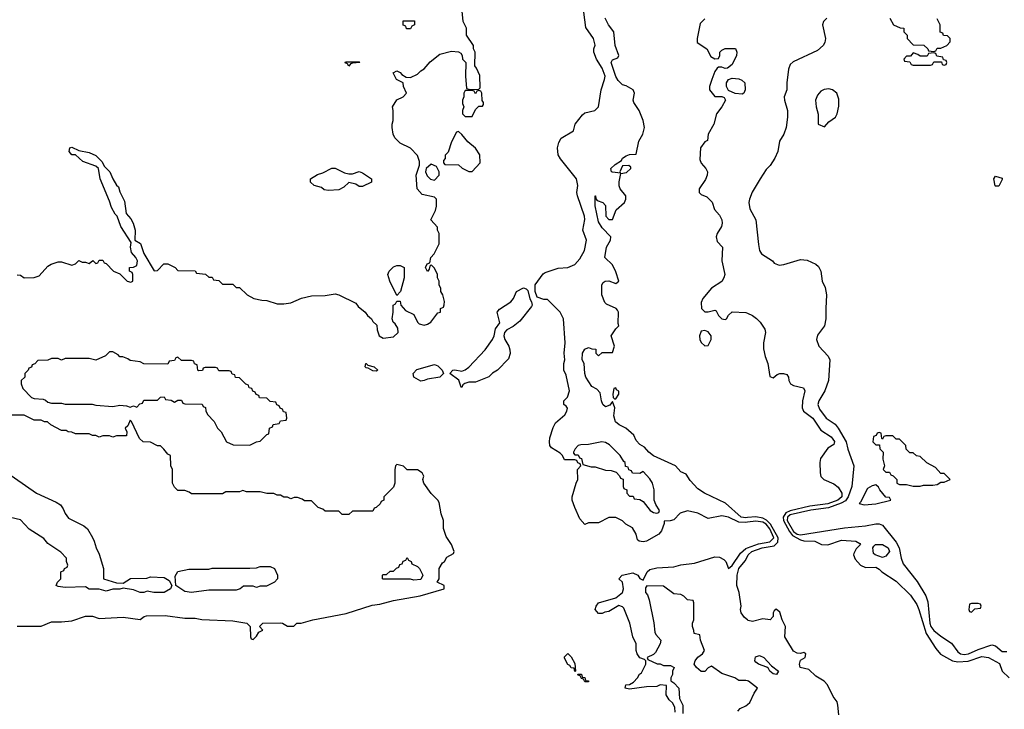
# Model space of a CAD drawing. Header units: inches. Extents: x 2348352 to 2479776, y 460422 to 613655.
# Tile 217 of 256: x 2385745 to 2391502, y 551426 to 555460. Entities that reach past the tile are written whole.
import ezdxf

# ---------------------------------------------------------------- set-up
doc = ezdxf.new("R2010")
doc.units = ezdxf.units.IN
doc.header["$MEASUREMENT"] = 0
doc.layers.add('C3585', color=7, linetype='Continuous')
doc.layers.add('C3595', color=7, linetype='Continuous')

msp = doc.modelspace()

# ---------------------------------------------------------------- linework, layer by layer
at = {"layer": 'C3585', "color": 4}
for points, elevation in [([(2385730, 553967.3), (2385750, 553966), (2385771, 553951), (2385830, 553953), (2385858.4, 553961.6), (2385910, 554018), (2385928, 554030), (2385970, 554044.7), (2385990, 554044.7), (2386050, 554024.7), (2386070, 554032), (2386090, 554051.3), (2386110, 554042), (2386130, 554042), (2386150, 554034), (2386172, 554052), (2386190, 554034), (2386202, 554038), (2386210, 554054), (2386230, 554054), (2386238, 554038), (2386250, 554034), (2386294, 553990), (2386330, 553974), (2386374, 553930), (2386395.3, 553924.7), (2386406, 553930), (2386406, 553970), (2386402, 553982), (2386386, 553990), (2386386, 554010), (2386410, 554012), (2386430, 554022), (2386434, 554050), (2386424, 554070), (2386398, 554098), (2386392.3, 554130), (2386397.2, 554157.2), (2386336, 554250), (2386314, 554310), (2386302, 554322), (2386280.9, 554360.9), (2386270, 554398), (2386214.5, 554530), (2386205.2, 554590), (2386190, 554602.7), (2386114, 554630), (2386070, 554669.2), (2386049, 554670), (2386034, 554690), (2386038, 554710), (2386050, 554714.8), (2386090, 554696), (2386150, 554683), (2386190, 554664.9), (2386224.7, 554630), (2386241.4, 554601.4), (2386270.8, 554570), (2386288.4, 554528.4), (2386310, 554492), (2386322, 554482), (2386330, 554454), (2386358, 554398), (2386367.5, 554327.5), (2386395.2, 554295.2), (2386407.7, 554270), (2386419.1, 554230), (2386418, 554170), (2386450.5, 554150.5), (2386470, 554092), (2386530, 553992), (2386550, 553994), (2386588.4, 554031.6), (2386610, 554032), (2386654, 554010), (2386670, 553994), (2386771.6, 553991.6), (2386778, 553978), (2386831.6, 553971.6), (2386850, 553954), (2386870, 553954), (2386878, 553938), (2386910, 553934), (2386930, 553914), (2386990, 553914), (2387010, 553894), (2387030, 553894), (2387074, 553850), (2387114, 553830), (2387159.6, 553819.6), (2387190, 553818), (2387250, 553798), (2387290, 553798), (2387330, 553804.7), (2387392, 553832), (2387450, 553844.7), (2387530, 553846), (2387590, 553856), (2387611.1, 553851.1), (2387710, 553802), (2387723.5, 553783.5), (2387764.7, 553750), (2387778, 553730), (2387802, 553710), (2387810, 553694), (2387832.7, 553672.7), (2387834, 553646), (2387846, 553610), (2387870, 553598), (2387930, 553606), (2387958, 553630), (2387956.4, 553656.4), (2387940.4, 553680.4), (2387928, 553690), (2387922, 553710), (2387928.7, 553750), (2387928, 553790), (2387942, 553798), (2387950, 553814), (2387970, 553814), (2387974, 553790), (2387999.6, 553759.6), (2388050, 553736), (2388070.7, 553690.7), (2388080.7, 553680.7), (2388110, 553674), (2388130, 553678.8), (2388149.5, 553690.5), (2388190, 553744.7), (2388206, 553750), (2388206, 553770), (2388222, 553778), (2388227.3, 553792.7), (2388228, 553812), (2388219, 553850), (2388208, 553870), (2388207.3, 553887.3), (2388198, 553910), (2388198, 553930), (2388188, 553950), (2388188, 553970), (2388170, 554006), (2388150, 554026), (2388142, 554018), (2388139.6, 554000.4), (2388130, 553988), (2388118, 554010), (2388127.3, 554032.7), (2388142, 554038), (2388148, 554070), (2388168, 554090), (2388198, 554150), (2388198, 554210), (2388188.4, 554228.4), (2388187.3, 554247.3), (2388148, 554290), (2388176.4, 554343.6), (2388182, 554370), (2388182, 554410), (2388170, 554422), (2388098, 554438), (2388068, 554470), (2388062, 554550), (2388082, 554610), (2388082, 554630), (2388070, 554666), (2388028.9, 554708.9), (2387970, 554738), (2387938, 554770), (2387928, 554790), (2387922, 554830), (2387922, 554850), (2387929, 554870), (2387928.9, 554928.9), (2387924, 554950), (2387949.3, 554990.7), (2387986, 555010), (2388006, 555030), (2387988, 555070), (2387986, 555090), (2387948, 555110), (2387928, 555150), (2387950, 555162), (2387970, 555152), (2387979.6, 555139.6), (2388003.6, 555123.6), (2388030, 555122), (2388070, 555142), (2388090, 555162), (2388110, 555172), (2388145.6, 555214.4), (2388202, 555258), (2388270, 555276), (2388311.3, 555271.3), (2388323.6, 555263.6), (2388331.6, 555251.6), (2388334, 555230), (2388354, 555210), (2388352, 555130), (2388358, 555058), (2388370, 555054), (2388427.3, 555052.7), (2388438, 555062), (2388434.6, 555134.6), (2388416.4, 555176.4), (2388406, 555190), (2388408, 555270), (2388398, 555290), (2388398, 555310), (2388358, 555370), (2388358, 555410), (2388338, 555450), (2388329, 555530)], 52), ([(2390000, 552520.6), (2389990, 552519.5), (2389950, 552521.5), (2389890, 552549.7), (2389850, 552558.7), (2389770, 552542), (2389710, 552574), (2389650, 552586.6), (2389606, 552574), (2389570, 552535.3), (2389548.4, 552528.4), (2389514, 552526), (2389514, 552514), (2389498, 552470), (2389482, 552450), (2389410.5, 552409.5), (2389390, 552405.2), (2389366, 552410), (2389358, 552418), (2389348.7, 552450), (2389328.7, 552488.7), (2389289.1, 552509.1), (2389270, 552528), (2389230, 552548), (2389190, 552548), (2389130, 552518), (2389070, 552518), (2389050, 552508), (2389020.4, 552540.4), (2388990, 552606), (2388975.3, 552650), (2388975.3, 552670), (2388998, 552750), (2389008, 552770), (2389006, 552830), (2389026, 552850), (2389022, 552862), (2389007.3, 552867.3), (2389002, 552882), (2388990, 552886), (2388930, 552886), (2388918, 552910), (2388904.7, 552924.7), (2388855.1, 552955.1), (2388845.2, 552970), (2388842.7, 552990), (2388844.8, 553015.2), (2388864.5, 553075.5), (2388878.6, 553101.4), (2388931.9, 553148.1), (2388944, 553170), (2388948, 553188), (2388940.4, 553200.4), (2388926, 553210), (2388926, 553230), (2388948.7, 553251.3), (2388959, 553290), (2388940.2, 553380.2), (2388926.6, 553410), (2388926, 553450), (2388933.2, 553470), (2388929.2, 553510), (2388935.1, 553570), (2388923.7, 553710), (2388905.2, 553750), (2388830, 553824), (2388810, 553822.7), (2388770, 553838), (2388759, 553870), (2388759, 553910), (2388805.9, 553974.1), (2388818, 553982), (2388893.7, 554006.3), (2388950, 554010.3), (2388990, 554027.7), (2389019.5, 554060.5), (2389046.3, 554110), (2389058, 554170), (2389038.4, 554230), (2389049.4, 554290.6), (2389047, 554310), (2389006, 554430), (2389002.7, 554450), (2389009.2, 554490), (2389000.9, 554530), (2388906.2, 554646.2), (2388894, 554670), (2388888.7, 554710), (2388897.5, 554742.5), (2388910, 554766.4), (2388983.7, 554810), (2388993.2, 554850), (2389035.5, 554904.5), (2389050, 554916), (2389108, 554930), (2389129, 554950), (2389145.2, 555050), (2389165.1, 555110), (2389167.3, 555130), (2389150, 555176), (2389117.6, 555230), (2389101.2, 555270), (2389101.2, 555290), (2389109.3, 555310.7), (2389100.7, 555350), (2389054.9, 555414.9), (2389036.9, 555550)], 48), ([(2390000, 552548.1), (2389990, 552547.2), (2389962.9, 552550), (2389871.2, 552631.2), (2389748, 552690), (2389710, 552715.3), (2389664.7, 552764.7), (2389642, 552802), (2389610, 552815.3), (2389579, 552850), (2389449.8, 552909.8), (2389423.7, 552930), (2389398.9, 552958.9), (2389370, 552975.3), (2389350, 552998), (2389335.3, 553030), (2389289, 553070), (2389250, 553089.4), (2389228.3, 553108.3), (2389218, 553142), (2389224, 553190), (2389210, 553226), (2389195.3, 553204.7), (2389170, 553195.3), (2389155.3, 553210), (2389146.6, 553230), (2389138.4, 553278.4), (2389118.4, 553298.4), (2389090, 553314), (2389055.3, 553370), (2389049.4, 553390), (2389045.2, 553450), (2389034, 553470), (2389035.3, 553510), (2389050, 553532), (2389070, 553542), (2389090, 553534), (2389112.7, 553532.7), (2389114, 553510), (2389130, 553494), (2389150, 553514), (2389210, 553514), (2389222, 553550), (2389204, 553610), (2389230, 553652), (2389248, 553670), (2389244, 553684), (2389245.2, 553750), (2389240.2, 553760.2), (2389231.7, 553771.7), (2389176, 553796), (2389165.6, 553805.6), (2389148, 553850), (2389148, 553910), (2389156.4, 553923.6), (2389168.4, 553931.6), (2389190, 553932), (2389230, 553918), (2389248, 553930), (2389230, 553986), (2389210, 554026), (2389166, 554070), (2389176, 554130), (2389199, 554170), (2389201.2, 554190), (2389150, 554242), (2389130, 554278), (2389109.2, 554370.8), (2389108.7, 554430), (2389112, 554430), (2389112.7, 554412.7), (2389122, 554402), (2389154, 554390), (2389170, 554374), (2389172, 554310), (2389190, 554292), (2389210, 554292), (2389232.9, 554347.1), (2389282, 554390), (2389289, 554410), (2389288.7, 554430), (2389255.3, 554470), (2389249.1, 554489.1), (2389249, 554511), (2389260.4, 554559.6), (2389293.6, 554566.4), (2389318, 554590), (2389318, 554598), (2389307.3, 554607.3), (2389270, 554606), (2389254, 554570), (2389258, 554562), (2389210, 554568), (2389206, 554570), (2389202, 554590), (2389226.3, 554613.7), (2389263.1, 554636.9), (2389269, 554650), (2389290, 554664.7), (2389310, 554672), (2389350, 554674), (2389364, 554750), (2389389, 554790), (2389397.2, 554830), (2389389.4, 554870), (2389367, 554930), (2389335.5, 554975.5), (2389332.7, 554990), (2389339.3, 555030), (2389332.7, 555050), (2389290, 555074), (2389270, 555079), (2389243.9, 555103.9), (2389230, 555128.7), (2389202.7, 555210), (2389210, 555224.7), (2389242, 555238), (2389248.7, 555250), (2389226, 555310), (2389218, 555390), (2389188, 555430), (2389168, 555470)], 44), ([(2389750, 555466), (2389722.8, 555437.2), (2389706, 555350), (2389706.4, 555326.4), (2389762, 555290), (2389785.4, 555245.4), (2389810, 555232), (2389830, 555234), (2389838, 555250), (2389838, 555270), (2389850, 555282), (2389868.9, 555291.1), (2389930, 555292), (2389938, 555270), (2389936, 555250), (2389910, 555198), (2389883.6, 555176.4), (2389870, 555175.3), (2389850, 555182), (2389830, 555182), (2389822.8, 555177.2), (2389810, 555158), (2389791.3, 555110), (2389778, 555070), (2389778, 555050), (2389810, 555011.3), (2389851.1, 555011.1), (2389864.7, 555004.7), (2389871, 554990), (2389850.4, 554949.6), (2389818.8, 554910), (2389804, 554850), (2389771, 554790), (2389766.4, 554753.6), (2389750, 554745.2), (2389726.4, 554710), (2389722, 554642), (2389730, 554621), (2389756, 554590), (2389766, 554570), (2389764.7, 554550), (2389754.8, 554525.2), (2389718, 554470), (2389718, 554450), (2389730, 554438), (2389763.5, 554423.5), (2389793.7, 554393.7), (2389807.3, 554350), (2389836.4, 554316.4), (2389850.4, 554290.4), (2389852.7, 554270), (2389848, 554250), (2389823, 554210), (2389816.3, 554190), (2389822.5, 554162.5), (2389854, 554130), (2389851, 554050), (2389867.3, 553970), (2389862.8, 553950), (2389850.6, 553929.4), (2389790, 553889), (2389739.1, 553830), (2389730, 553806), (2389730.7, 553770.7), (2389750, 553751), (2389770, 553751), (2389810, 553762), (2389818, 553758), (2389831.3, 553730), (2389850, 553711.3), (2389870, 553706), (2389878, 553710), (2389889.1, 553730.9), (2389910, 553751.3), (2389990, 553747.7), (2390000, 553743.4)], 44), ([(2385730, 551912), (2385870, 551912), (2385930, 551938), (2385990, 551938), (2386050, 551944.7), (2386130, 551970.7), (2386170, 551970.7), (2386210, 551958), (2386350, 551966), (2386450, 551951), (2386471.6, 551968.4), (2386486.2, 551973.8), (2386595.8, 551975.8), (2386710, 551958.4), (2386770, 551958.4), (2386810, 551952.4), (2386990, 551943), (2387072, 551930), (2387092, 551910), (2387094, 551850), (2387098, 551838), (2387110, 551834), (2387130, 551854), (2387143.1, 551876.9), (2387166, 551890), (2387146, 551910), (2387166, 551930), (2387270, 551932), (2387282, 551930), (2387310, 551912), (2387347.3, 551912.7), (2387366, 551930), (2387390, 551930.5), (2387458, 551950), (2387653.8, 551986.2), (2387805.4, 552034.6), (2387850, 552040.5), (2387930, 552063), (2388086, 552090), (2388226, 552130), (2388226, 552150), (2388186, 552170), (2388198, 552190), (2388198, 552250), (2388216.4, 552283.6), (2388228.4, 552291.6), (2388243.1, 552316.9), (2388282, 552338), (2388286, 552350), (2388268.7, 552390), (2388238, 552438), (2388223.1, 552483.1), (2388222, 552530), (2388209.1, 552569.1), (2388196.5, 552636.5), (2388188.7, 552650), (2388150, 552688.7), (2388108.7, 552750), (2388102, 552770), (2388108, 552790), (2388098, 552810), (2388070, 552828), (2388010, 552828), (2387988.7, 552848.7), (2387950, 552858), (2387942, 552850), (2387938, 552830), (2387938, 552750), (2387930, 552726), (2387874, 552670), (2387874, 552650), (2387858, 552642), (2387852.7, 552627.3), (2387830, 552606), (2387818, 552602), (2387810, 552586), (2387690, 552586), (2387670, 552566), (2387630, 552566), (2387610, 552586), (2387530, 552586), (2387516.4, 552596.4), (2387490, 552606), (2387450, 552646), (2387410, 552646), (2387396.4, 552656.4), (2387370, 552666), (2387350, 552666), (2387330, 552658), (2387310, 552668), (2387290, 552668), (2387270, 552678), (2387250, 552678), (2387230, 552688), (2387190, 552688), (2387150, 552698), (2387070, 552698), (2387050, 552706), (2387030, 552698), (2386950, 552698), (2386930, 552686), (2386750, 552686), (2386736.4, 552696.4), (2386710, 552706), (2386670, 552706), (2386650, 552726), (2386638, 552750), (2386638, 552830), (2386628, 552850), (2386626, 552910), (2386610, 552918), (2386588.4, 552948.4), (2386567.3, 552967.3), (2386550, 552968), (2386510, 552988), (2386466, 552990), (2386446, 553010), (2386398, 553110), (2386390, 553118), (2386376, 553084), (2386362, 553070), (2386372, 553050), (2386370, 553026), (2386310, 553026), (2386290, 553018), (2386270, 553026), (2386230, 553026), (2386210, 553018), (2386190, 553028), (2386170, 553028), (2386150, 553038), (2386070, 553038), (2386050, 553048), (2386028.9, 553048.9), (2386016.4, 553056.4), (2385990, 553058), (2385926, 553090), (2385907.3, 553107.3), (2385890, 553108), (2385870, 553118), (2385830, 553118), (2385770, 553146), (2385690, 553146)], 52), ([(2385650, 552824.7), (2385842, 552690), (2385958, 552638), (2385982.5, 552622.5), (2385999.5, 552599.5), (2386010, 552571.3), (2386030, 552544.7), (2386119.8, 552499.8), (2386141, 552481), (2386170, 552432), (2386181, 552410), (2386190.9, 552370.9), (2386210, 552334), (2386234.8, 552250), (2386234, 552190), (2386310, 552166), (2386350, 552164.7), (2386391.6, 552191.6), (2386487.3, 552192.7), (2386510, 552202), (2386590, 552198), (2386618.8, 552178.8), (2386634, 552150), (2386626, 552130), (2386590, 552109.5), (2386529.5, 552109.5), (2386490, 552117.2), (2386470.4, 552109.6), (2386450, 552109.4), (2386410, 552126), (2386350, 552135.3), (2386330.6, 552129.4), (2386290, 552129.3), (2386250, 552118), (2386210, 552129.3), (2386150, 552129.3), (2386130, 552142), (2386010, 552139), (2385970, 552144), (2385958, 552150), (2385966, 552170), (2385986, 552190), (2385986, 552230), (2386002, 552238), (2386006, 552250), (2386022, 552258), (2386026, 552270), (2386018, 552290), (2386018, 552310), (2385984.7, 552344.7), (2385910, 552395.3), (2385885.6, 552425.6), (2385800.2, 552480.2), (2385750, 552534), (2385690, 552549.2)], 52), ([(2389578, 551410), (2389576.4, 551436.4), (2389563.1, 551463.1), (2389542, 551482), (2389524, 551510), (2389526, 551566), (2389490, 551568.7), (2389470, 551559), (2389410, 551557.2), (2389310, 551544), (2389286, 551550), (2389288, 551570), (2389310, 551572), (2389334.6, 551585.4), (2389358, 551610), (2389368.9, 551631.1), (2389380.4, 551639.6), (2389406, 551690), (2389406, 551710), (2389398, 551718), (2389370, 551728), (2389355.3, 551750), (2389349.3, 551770), (2389349, 551809), (2389329.4, 551849.4), (2389312.7, 551930), (2389277.6, 552017.6), (2389270, 552025.2), (2389247.1, 552032.9), (2389190, 551999), (2389165.4, 551994.6), (2389150, 551986), (2389130, 551986), (2389109, 552010), (2389115.3, 552030), (2389128.7, 552050), (2389230, 552078.8), (2389268.7, 552110), (2389275.3, 552130), (2389268.7, 552170), (2389248, 552190), (2389268, 552210), (2389330, 552225.5), (2389358.8, 552210), (2389370, 552191.3), (2389390, 552182), (2389414, 552230), (2389430, 552243.1), (2389470, 552252.9), (2389570, 552259.3), (2389610, 552271.8), (2389690, 552280.4), (2389810, 552317.8), (2389836.9, 552316.9), (2389862.9, 552302.9), (2389873.4, 552290), (2389890, 552250.8), (2389910, 552268), (2389960, 552340), (2389990, 552366.5), (2390000, 552370.3)], 48), ([(2390000, 551948.8), (2389982.9, 551962.9), (2389964, 551990), (2389959, 552010), (2389964, 552030), (2389952.3, 552110), (2389937.2, 552150), (2389939.6, 552210), (2389949.8, 552250), (2389986, 552294), (2390000, 552320.4)], 44), ([(2390000, 551592), (2389990, 551595.3), (2389950, 551595.3), (2389926, 551610), (2389850, 551635.3), (2389790, 551678), (2389771.1, 551668.9), (2389750, 551648), (2389730, 551648), (2389702, 551670), (2389688, 551690), (2389695.3, 551710), (2389709, 551731), (2389738, 551750), (2389748, 551770), (2389726, 551830), (2389722, 551862), (2389688.7, 551868.7), (2389687.3, 551887.3), (2389678, 551910), (2389678, 551930), (2389686, 551950), (2389686, 552050), (2389682, 552062), (2389650, 552066), (2389628.4, 552088.4), (2389610, 552098), (2389570, 552102), (2389510, 552146), (2389412, 552148), (2389403.6, 552136.4), (2389404.7, 552110), (2389415.9, 552095.9), (2389425.8, 552065.8), (2389452.3, 551932.3), (2389458, 551878), (2389464.4, 551864.4), (2389494, 551830), (2389490.6, 551810), (2389462, 551758), (2389450, 551746), (2389414, 551730), (2389418, 551718), (2389472.7, 551692.7), (2389490, 551692), (2389510, 551682), (2389550, 551682), (2389571.6, 551671.6), (2389562, 551650), (2389562, 551630), (2389552, 551610), (2389552.7, 551592.7), (2389570, 551582), (2389598, 551550), (2389602, 551490), (2389622, 551450), (2389622, 551402)], 48), ([(2389944.7, 551415.3), (2389958, 551430), (2389990, 551446), (2390000, 551454.3)], 48)]:
    msp.add_lwpolyline(points, dxfattribs=dict(at, elevation=elevation))
for points, elevation in [([(2388030, 555406), (2388007.3, 555407.3), (2388002, 555422), (2387987.3, 555427.3), (2387987.3, 555452.7), (2388052.7, 555452.7), (2388054, 555430), (2388038, 555422)], 52), ([(2387670, 555189), (2387662, 555202), (2387647.3, 555207.3), (2387650, 555214), (2387730, 555214), (2387734, 555210), (2387690, 555206), (2387678, 555202)], 52), ([(2389970, 555024), (2389928.9, 555028.9), (2389890, 555046), (2389878, 555070), (2389878, 555090), (2389888.9, 555111.1), (2389910, 555118), (2389950, 555114.8), (2389967.1, 555107.1), (2389984.7, 555090), (2389986, 555050), (2389978, 555030)], 44), ([(2388430, 555046), (2388418, 555042), (2388410, 555026), (2388402, 555042), (2388390, 555046), (2388350, 555046), (2388342, 555030), (2388342, 555010), (2388334, 554990), (2388334, 554970), (2388342, 554950), (2388334, 554930), (2388334, 554910), (2388350, 554894), (2388390, 554894), (2388410, 554934), (2388430, 554954), (2388450, 554954), (2388456.4, 554963.6), (2388456.4, 554976.4), (2388448, 554988), (2388446, 555030), (2388442, 555042)], 52), ([(2388310, 554806), (2388298, 554802), (2388270, 554746), (2388250, 554686), (2388232.7, 554667.3), (2388232, 554648), (2388223.6, 554636.4), (2388223.6, 554623.6), (2388230, 554614), (2388310, 554611.3), (2388331.1, 554591.1), (2388370, 554572), (2388390, 554572), (2388436.4, 554623.6), (2388435.3, 554670), (2388410, 554708), (2388365.6, 554745.6), (2388330, 554788)], 52), ([(2388150, 554615.3), (2388122, 554590), (2388118, 554570), (2388126.8, 554546.8), (2388147.1, 554527.1), (2388170, 554522), (2388198, 554550), (2388198, 554570), (2388182, 554602)], 52), ([(2387670, 554558), (2387690, 554558), (2387730, 554571.3), (2387750, 554564.7), (2387802, 554530), (2387802, 554510), (2387750, 554484), (2387730, 554485.2), (2387710, 554499), (2387670, 554508.7), (2387639.8, 554480.2), (2387610, 554465.2), (2387550, 554461.2), (2387525.6, 554465.6), (2387510, 554478), (2387466, 554490), (2387446, 554510), (2387446, 554530), (2387485.2, 554554.8), (2387516.5, 554563.5), (2387570, 554592), (2387590, 554591.3), (2387644.5, 554564.5)], 52), ([(2387950, 553846), (2387909, 553930), (2387898, 553970), (2387906, 553990), (2387930, 554014), (2387950, 554022), (2387970, 554022), (2387992, 554010), (2387992, 553950), (2387972, 553870)], 52), ([(2388410, 553339.3), (2388370, 553339.5), (2388347.5, 553332.5), (2388336, 553324), (2388330, 553309), (2388326, 553310), (2388311.8, 553351.8), (2388259, 553390), (2388278, 553410), (2388290, 553412), (2388330, 553403.8), (2388350, 553412.2), (2388371.7, 553428.3), (2388466, 553530), (2388509.5, 553590), (2388519.3, 553610), (2388527.3, 553652.7), (2388552.5, 553687.5), (2388537.2, 553750), (2388550, 553766), (2388616, 553810), (2388631.5, 553828.5), (2388650, 553870.7), (2388690, 553891.3), (2388706, 553886), (2388716, 553876), (2388726.8, 553826.8), (2388738, 553810), (2388741, 553790), (2388738, 553782), (2388670, 553696), (2388630, 553665.2), (2388593.2, 553646.8), (2388578.8, 553630), (2388576.3, 553610), (2388582, 553590), (2388604.9, 553550), (2388610.6, 553530), (2388613.2, 553506.8), (2388603.4, 553476.6), (2388538, 553410), (2388510, 553393.2), (2388488.2, 553371.8)], 48), ([(2389750, 553642), (2389730, 553638), (2389718.8, 553610), (2389721, 553590), (2389730, 553572), (2389750, 553552), (2389770, 553554), (2389788.7, 553590), (2389788.7, 553610), (2389770, 553635.3)], 44), ([(2386290, 553518), (2386270, 553518), (2386245.4, 553494.6), (2386190, 553468), (2386150, 553478), (2386010, 553478), (2385990, 553468), (2385970, 553478), (2385930, 553478), (2385910, 553468), (2385850, 553466), (2385832.7, 553447.3), (2385818, 553442), (2385812.7, 553427.3), (2385798, 553422), (2385794, 553410), (2385774, 553390), (2385774, 553370), (2385754, 553350), (2385754, 553330), (2385763.6, 553303.6), (2385814, 553250), (2385830, 553244.7), (2385881, 553241), (2385895.3, 553235.3), (2385910, 553222), (2385930, 553218), (2385990, 553218), (2386010, 553211.3), (2386168.4, 553211.6), (2386190, 553204.7), (2386290, 553198), (2386330, 553204.7), (2386370, 553202), (2386390, 553194), (2386410, 553202), (2386430, 553194), (2386447.3, 553212.7), (2386462, 553218), (2386470, 553234), (2386550, 553234), (2386567.3, 553252.7), (2386590, 553254), (2386598, 553238), (2386630, 553234), (2386650, 553222), (2386670, 553234), (2386690, 553234), (2386698, 553218), (2386710, 553214), (2386811.6, 553211.6), (2386818, 553198), (2386831.6, 553191.6), (2386832.7, 553172.7), (2386842, 553150), (2386882, 553110), (2386902, 553070), (2386922, 553050), (2386954, 552990), (2386992.7, 552972.7), (2387090, 552972), (2387110, 552982), (2387128.4, 552991.6), (2387150, 552994), (2387190, 553034), (2387202, 553038), (2387206, 553070), (2387222, 553078), (2387227.3, 553092.7), (2387262, 553098), (2387270, 553114), (2387302, 553118), (2387306, 553130), (2387302, 553162), (2387287.3, 553167.3), (2387282, 553182), (2387267.3, 553187.3), (2387262, 553202), (2387247.3, 553207.3), (2387242, 553222), (2387210, 553226), (2387190, 553246), (2387147.3, 553247.3), (2387142, 553262), (2387127.3, 553267.3), (2387122, 553282), (2387107.3, 553287.3), (2387102, 553302), (2387087.3, 553307.3), (2387082, 553322), (2387067.3, 553327.3), (2387030, 553366), (2387007.3, 553367.3), (2387002, 553382), (2386987.3, 553387.3), (2386982, 553402), (2386970, 553406), (2386910, 553406), (2386902, 553422), (2386890, 553426), (2386830, 553426), (2386818, 553422), (2386812.7, 553407.3), (2386790, 553406), (2386786, 553410), (2386782, 553442), (2386767.3, 553447.3), (2386762, 553462), (2386750, 553466), (2386690, 553466), (2386670, 553486), (2386658, 553482), (2386650, 553466), (2386618, 553462), (2386610, 553446), (2386470, 553448), (2386450, 553458), (2386390, 553466), (2386376.4, 553476.4), (2386347.3, 553487.3), (2386330, 553488), (2386320.4, 553500.4)], 52), ([(2387830, 553405.2), (2387810, 553406), (2387782, 553422), (2387770, 553424), (2387764, 553430), (2387768, 553450), (2387771.3, 553450), (2387779.6, 553439.6), (2387818, 553430), (2387838, 553410)], 48), ([(2388090, 553345.2), (2388049.6, 553369.6), (2388045.1, 553390), (2388066.3, 553413.7), (2388170, 553442.4), (2388190, 553434.9), (2388214, 553410), (2388222.8, 553390), (2388201, 553370), (2388130, 553358), (2388110, 553348.7)], 48), ([(2389230, 553306), (2389218, 553302), (2389212, 553270), (2389214, 553250), (2389222, 553242), (2389230, 553242), (2389248, 553270), (2389247.3, 553287.3), (2389235.3, 553295.3)], 44), ([(2389148.2, 552991.8), (2389070, 552976), (2389026.4, 552973.6), (2389011.1, 552968.9), (2388992, 552950), (2388982, 552930), (2388983.6, 552923.6), (2388990, 552914), (2389010, 552914), (2389018, 552898), (2389030, 552894), (2389038, 552858), (2389085.4, 552845.4), (2389110, 552844.7), (2389170, 552824.7), (2389203.6, 552823.6), (2389232.7, 552812.7), (2389252.7, 552792.7), (2389258, 552778), (2389272.7, 552772.7), (2389274, 552730), (2389278, 552718), (2389294, 552710), (2389294, 552690), (2389310, 552674), (2389332.7, 552672.7), (2389338, 552658), (2389370, 552654), (2389390, 552642), (2389432, 552590), (2389450, 552578), (2389470, 552574), (2389482, 552578), (2389486, 552590), (2389464, 552624), (2389454, 552650), (2389454, 552710), (2389444, 552750), (2389430, 552775.3), (2389390, 552818), (2389370, 552806), (2389327.3, 552807.3), (2389322, 552822), (2389307.3, 552827.3), (2389302, 552842), (2389287.3, 552847.3), (2389286, 552870), (2389276.4, 552876.4), (2389255.3, 552910), (2389193.5, 552973.5), (2389170, 552987.3)], 48), ([(2388050, 552182), (2388030, 552188), (2387870, 552188), (2387866, 552190), (2387866, 552210), (2387870, 552214), (2387890, 552214), (2387910, 552234), (2387930, 552234), (2387947.3, 552252.7), (2387962, 552258), (2387967.3, 552272.7), (2387982, 552278), (2387987.3, 552292.7), (2388002, 552298), (2388010, 552314), (2388018, 552298), (2388034, 552290), (2388038, 552278), (2388070, 552262), (2388082, 552250), (2388102, 552210), (2388090, 552186)], 52), ([(2387130, 552138), (2387110, 552146), (2387052.7, 552147.3), (2387034, 552130), (2387010, 552124), (2386850, 552122.7), (2386750, 552109.4), (2386710, 552115.1), (2386658, 552150), (2386654.6, 552205.4), (2386670, 552232), (2386734.6, 552245.4), (2386850, 552246), (2386870, 552251.3), (2387090, 552252), (2387130, 552254), (2387150, 552262), (2387210, 552262), (2387234, 552250), (2387252, 552210), (2387252, 552190), (2387234, 552170), (2387187.3, 552147.3), (2387150, 552146)], 52), ([(2388990, 551648), (2388986, 551666), (2388970, 551668), (2388962, 551682), (2388950, 551688.7), (2388930, 551726), (2388930, 551734), (2388950, 551752), (2388970, 551734), (2388990, 551694), (2388994, 551650)], 48), ([(2389050, 551586), (2389042, 551602), (2389030, 551606), (2389022, 551622), (2389010, 551626), (2389007.3, 551632.7), (2389030, 551632), (2389034, 551614), (2389050, 551612), (2389054, 551594), (2389070, 551592), (2389070, 551586)], 48)]:
    msp.add_lwpolyline(points, close=True, dxfattribs=dict(at, elevation=elevation))
at = {"layer": 'C3595', "color": 4}
for points, elevation in [([(2390464, 555470), (2390444, 555450), (2390438, 555430), (2390457, 555350), (2390453, 555327), (2390443, 555310), (2390410, 555280.7), (2390266.6, 555213.4), (2390250, 555198.4), (2390240.7, 555170), (2390230.4, 555090), (2390230.5, 555050), (2390214.9, 555010), (2390216, 554990), (2390233.7, 554930), (2390234.9, 554890), (2390227.2, 554830), (2390213.7, 554790), (2390187.7, 554750), (2390178.7, 554690), (2390160.3, 554650), (2390132.1, 554607.9), (2390110, 554584.5), (2390074.9, 554530), (2390028.2, 554451.8), (2390011.7, 554410), (2390008.8, 554390), (2390013.4, 554353.4), (2390048.6, 554288.6), (2390064.4, 554144.4), (2390070.6, 554110), (2390082.8, 554090), (2390146, 554050), (2390155.5, 554035.5), (2390184.9, 554024.9), (2390212.6, 554027.4), (2390310, 554058), (2390350, 554052.7), (2390400.7, 554030), (2390415.6, 554015.6), (2390428.2, 553990), (2390436.3, 553930), (2390454.1, 553894.1), (2390462.6, 553850), (2390457.6, 553770), (2390459.3, 553710), (2390450, 553668.7), (2390410, 553614), (2390403.8, 553590), (2390418, 553550), (2390472.3, 553492.3), (2390482, 553470), (2390473.4, 553350), (2390453, 553290), (2390417.1, 553230), (2390412.4, 553210), (2390421.5, 553181.5), (2390460.4, 553130), (2390513.4, 553093.4), (2390531.2, 553071.2), (2390577.4, 552990), (2390587.6, 552947.6), (2390622, 552850), (2390610.3, 552730), (2390589.3, 552670), (2390573.4, 552646.6), (2390548.6, 552631.4), (2390474.4, 552605.6), (2390370, 552591), (2390250, 552563.2), (2390233.5, 552550), (2390231.6, 552530), (2390270, 552466.4), (2390290, 552450.2), (2390310, 552445.9), (2390567.4, 552487.4), (2390690, 552498.7), (2390750, 552510.3), (2390770.3, 552510.3), (2390790, 552504), (2390870, 552404.9), (2390887.4, 552370), (2390898, 552310), (2390910, 552278), (2390993, 552173), (2391043.7, 552090), (2391054.1, 552054.1), (2391066.4, 551930), (2391072.7, 551910), (2391090, 551887), (2391130, 551854), (2391193.1, 551813.1), (2391230, 551762), (2391246.8, 551750), (2391266.6, 551746.6), (2391293.2, 551750), (2391350, 551777), (2391430, 551803), (2391450, 551797.3), (2391490, 551763.7), (2391516.3, 551763.7)], 48), ([(2390832, 555470), (2390854, 555430), (2390892.7, 555412.7), (2390914, 555410), (2390914, 555390), (2390934, 555370), (2390934, 555350), (2390970, 555314), (2391031.6, 555311.6), (2391054, 555290), (2391058, 555278), (2391090, 555274), (2391102, 555278), (2391110, 555294), (2391130, 555294), (2391166, 555310), (2391186, 555330), (2391186, 555350), (2391170, 555366), (2391147.3, 555367.3), (2391142, 555382), (2391127.3, 555387.3), (2391126, 555430), (2391118, 555450), (2391110, 555466)], 52), ([(2390000, 553743.4), (2390030, 553730.6), (2390052.1, 553712.1), (2390074, 553690), (2390101, 553650), (2390106, 553630), (2390094, 553570), (2390094.4, 553534.4), (2390104, 553490), (2390118.8, 553450), (2390130, 553374), (2390150, 553364.7), (2390174.6, 553385.4), (2390188.9, 553391.1), (2390210, 553391.3), (2390230, 553384.7), (2390241, 553370), (2390242.8, 553350), (2390251.3, 553330), (2390270, 553320.7), (2390327.5, 553307.5), (2390336.3, 553290), (2390321.6, 553230), (2390320.5, 553190), (2390327.7, 553170), (2390383, 553130), (2390430, 553058.8), (2390490, 553021), (2390510, 552992), (2390504.7, 552975.3), (2390470, 552954), (2390427, 552893), (2390422.4, 552870), (2390424.9, 552810), (2390429, 552789), (2390447.3, 552770), (2390504.8, 552744.8), (2390530, 552726), (2390551.1, 552691.1), (2390551.2, 552670), (2390528.5, 552650), (2390470, 552627.7), (2390365.8, 552614.2), (2390250, 552586.6), (2390224, 552576), (2390209, 552551), (2390211.1, 552530), (2390246, 552466), (2390262.7, 552442.7), (2390310, 552416.8), (2390330, 552411.3), (2390394, 552410), (2390434, 552390), (2390470, 552388.4), (2390550, 552416.3), (2390634, 552410), (2390656.9, 552396.9), (2390662, 552390), (2390634.8, 552365.2), (2390622, 552338), (2390620.7, 552330), (2390630, 552304.7), (2390661, 552270), (2390690, 552254.8), (2390750, 552258), (2390770, 552246), (2390786, 552230), (2390870, 552176.3), (2390953, 552093), (2390990, 552038.8), (2391003.1, 552010), (2391044.2, 551870), (2391101.4, 551781.4), (2391129, 551749), (2391199.1, 551710), (2391230, 551703.8), (2391290, 551708.5), (2391370, 551734.7), (2391409, 551729), (2391474.1, 551694.1), (2391490.2, 551650), (2391530, 551611.3)], 44), ([(2390000, 552320.4), (2390005.1, 552330), (2390025.6, 552350), (2390086, 552370), (2390157, 552383), (2390176.9, 552403.1), (2390180.6, 552430), (2390135.2, 552510), (2390112.2, 552532.2), (2390090, 552545.3), (2390050, 552552.7), (2390000, 552548.1)], 44), ([(2390000, 552370.3), (2390065.3, 552394.7), (2390130, 552406.6), (2390153.6, 552430), (2390130, 552481.8), (2390110, 552509.8), (2390090, 552521.7), (2390050, 552526.3), (2390000, 552520.6)], 48), ([(2390533.6, 551393.6), (2390529.3, 551450), (2390523.7, 551470), (2390500.7, 551500.7), (2390467.3, 551570), (2390449.4, 551590), (2390400.7, 551620.7), (2390359.3, 551659.3), (2390308, 551670), (2390304, 551690), (2390310, 551714), (2390338, 551730), (2390342, 551750), (2390330, 551759), (2390310, 551753.2), (2390290, 551755.1), (2390270, 551766), (2390229.5, 551830), (2390219.6, 551850), (2390222, 551910), (2390203.7, 551950), (2390190, 551995.3), (2390167.3, 552012.7), (2390156.9, 552003.1), (2390151.3, 551990), (2390151.3, 551970), (2390132, 551950), (2390090, 551955.1), (2390030, 551939.5), (2390004.8, 551944.8), (2390000, 551948.8)], 44), ([(2390000, 551454.3), (2390014, 551466), (2390039.5, 551520.5), (2390059, 551550), (2390006, 551590), (2390000, 551592)], 48)]:
    msp.add_lwpolyline(points, dxfattribs=dict(at, elevation=elevation))
for points, elevation in [([(2391090, 555266), (2391058, 555262), (2391050, 555246), (2391010, 555246), (2390996.4, 555256.4), (2390970, 555266), (2390952.7, 555247.3), (2390930, 555246), (2390914, 555230), (2390918, 555218), (2390950, 555214), (2390958, 555198), (2390970, 555194), (2391070, 555194), (2391082, 555198), (2391090, 555214), (2391134, 555214), (2391138, 555198), (2391150, 555194), (2391162, 555198), (2391166, 555210), (2391162, 555222), (2391146, 555226), (2391142, 555242), (2391107.3, 555247.3), (2391102, 555262)], 52), ([(2390475.5, 555055.5), (2390447.9, 555052.1), (2390430, 555042), (2390410, 555018), (2390398, 554990), (2390401, 554950), (2390412.7, 554907.3), (2390414, 554850), (2390450, 554834), (2390476.4, 554863.6), (2390514, 554890), (2390524, 554910), (2390534.6, 554954.6), (2390534.6, 554994.6), (2390522, 555030), (2390498, 555050)], 52), ([(2391450, 554486), (2391448.9, 554488.9), (2391441.2, 554530), (2391450, 554544.7), (2391490, 554534), (2391490, 554526), (2391470, 554486)], 48), ([(2390770, 553046), (2390758, 553042), (2390752.7, 553027.3), (2390738, 553022), (2390734, 552990), (2390750, 552974), (2390772.7, 552972.7), (2390774, 552950), (2390794, 552930), (2390792, 552890), (2390802, 552850), (2390794, 552830), (2390810, 552814), (2390830, 552814), (2390838, 552798), (2390852.7, 552792.7), (2390874, 552770), (2390874, 552750), (2390890, 552742), (2390930, 552742), (2390970, 552732), (2391010, 552732), (2391030, 552738), (2391083.1, 552736.9), (2391110, 552742), (2391130, 552754), (2391150, 552754), (2391186, 552770), (2391150, 552806), (2391130, 552806), (2391100.4, 552840.4), (2391048.7, 552868.7), (2391010, 552906), (2390988.4, 552908.4), (2390970, 552926), (2390950, 552926), (2390928.4, 552948.4), (2390926, 552970), (2390890, 553006), (2390870, 553006), (2390850, 553026), (2390810, 553026), (2390798, 553022), (2390790, 553006), (2390786, 553010), (2390782, 553042)], 52), ([(2390750, 552739), (2390730, 552734), (2390702, 552718), (2390662, 552638), (2390654, 552630), (2390682.8, 552622.8), (2390750, 552627.3), (2390838, 552650), (2390830, 552666), (2390810, 552668), (2390773.2, 552710), (2390766, 552726)], 52), ([(2390790, 552314), (2390746, 552330), (2390738, 552338), (2390734.6, 552354.6), (2390734, 552370), (2390739, 552381), (2390749.5, 552390.5), (2390789.6, 552390.4), (2390822, 552370), (2390830.4, 552350), (2390810, 552322.7)], 44), ([(2391350, 552046), (2391310, 552046), (2391298, 552042), (2391294, 552010), (2391298, 551998), (2391310, 551994), (2391330, 552014), (2391362, 552018), (2391366, 552030), (2391362, 552042)], 52), ([(2390170, 551629.6), (2390150, 551634), (2390130, 551649.3), (2390124.1, 551664.1), (2390113.6, 551673.6), (2390064, 551690), (2390050, 551701.2), (2390043.7, 551710), (2390047.3, 551732.7), (2390070, 551740.7), (2390096, 551730), (2390141.4, 551681.4), (2390181, 551650)], 44)]:
    msp.add_lwpolyline(points, close=True, dxfattribs=dict(at, elevation=elevation))

doc.saveas('drawing.dxf')
